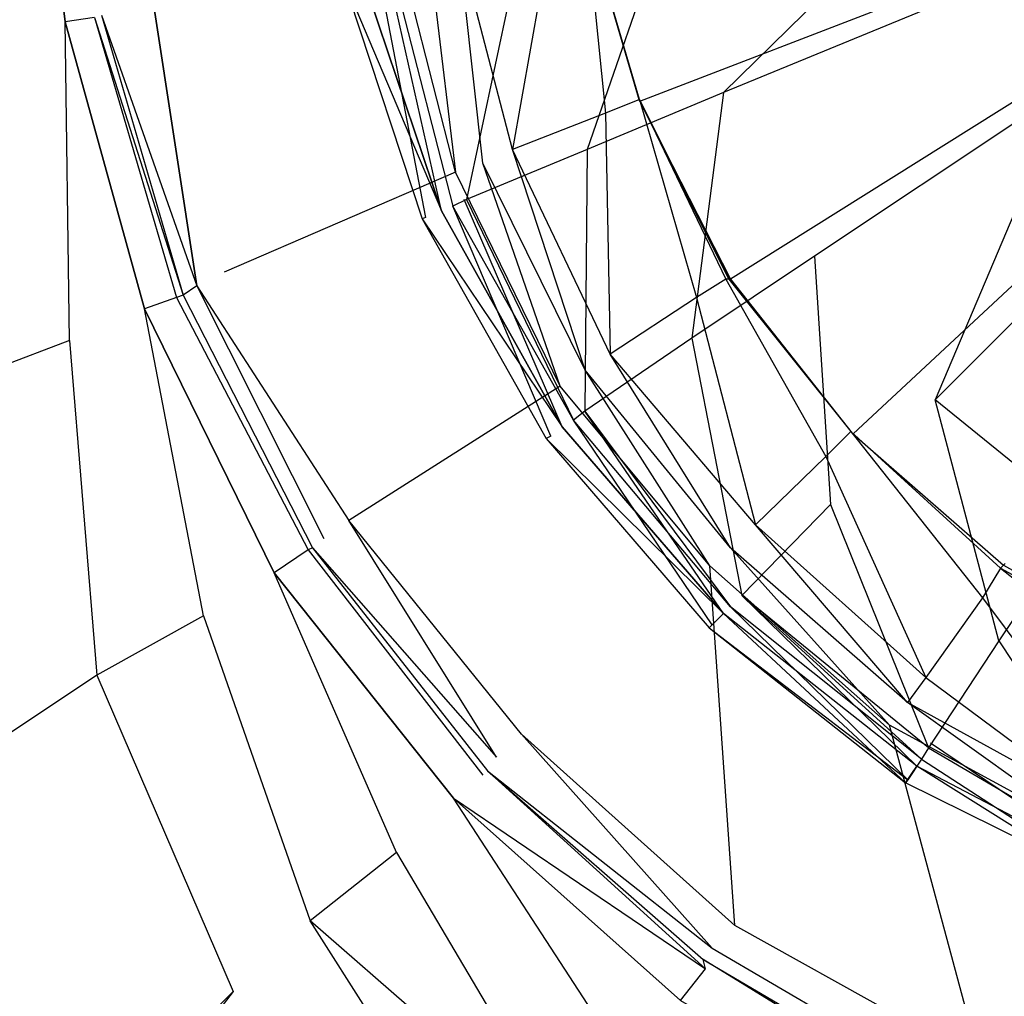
# Model space of a CAD drawing. Extents: x 0 to 1.2, y -0.8 to 0.
# Tile 5 of 17: x 0.5299 to 0.5732, y -0.4559 to -0.413. Entities that reach past the tile are written whole.
import ezdxf

# ---------------------------------------------------------------- set-up
doc = ezdxf.new("R2010")
doc.units = 0
doc.layers.add('L0_ABLAUF_INF_0___REPLACEMTFORE', color=7, linetype='CONTINUOUS')
doc.layers.add('L1_WANNE_0_N_6229J3____REPLACEM', color=7, linetype='CONTINUOUS')

msp = doc.modelspace()

# ---------------------------------------------------------------- linework, layer by layer
at = {"layer": 'L0_ABLAUF_INF_0___REPLACEMTFORE', "color": 8}
for points, invisible_edges in [([(0.560888, -0.41615, 0.026313), (0.571688, -0.40555, 0.027268), (0.558488, -0.40825, 0.026313), (0.560888, -0.41615, 0.026313)], 13), ([(0.571688, -0.40555, 0.027268), (0.560888, -0.41615, 0.026313), (0.573288, -0.41105, 0.027268), (0.571688, -0.40555, 0.027268)], 14), ([(0.554888, -0.41865, 0.025676), (0.558488, -0.40825, 0.026313), (0.551988, -0.40955, 0.025676), (0.554888, -0.41865, 0.025676)], 13), ([(0.558488, -0.40825, 0.026313), (0.554888, -0.41865, 0.025676), (0.560888, -0.41615, 0.026313), (0.558488, -0.40825, 0.026313)], 14), ([(0.549588, -0.42085, 0.025146), (0.551988, -0.40955, 0.025676), (0.546288, -0.41065, 0.025146), (0.549588, -0.42085, 0.025146)], 13), ([(0.551988, -0.40955, 0.025676), (0.549588, -0.42085, 0.025146), (0.554888, -0.41865, 0.025676), (0.551988, -0.40955, 0.025676)], 14), ([(0.546088, -0.41065, 0.021963), (0.548488, -0.42135, 0.021751), (0.544988, -0.41095, 0.021751), (0.546088, -0.41065, 0.021963)], 13), ([(0.548988, -0.42115, 0.02504), (0.546288, -0.41065, 0.025146), (0.545688, -0.41075, 0.02504), (0.548988, -0.42115, 0.02504)], 13), ([(0.548488, -0.42135, 0.021751), (0.546088, -0.41065, 0.021963), (0.549488, -0.42085, 0.021963), (0.548488, -0.42135, 0.021751)], 14), ([(0.546288, -0.41065, 0.025146), (0.548988, -0.42115, 0.02504), (0.549588, -0.42085, 0.025146), (0.546288, -0.41065, 0.025146)], 14), ([(0.544988, -0.41095, 0.021751), (0.548488, -0.42135, 0.021751), (0.544153, -0.411106, 0.023024), (0.544988, -0.41095, 0.021751)], 14), ([(0.544388, -0.41105, 0.024297), (0.544153, -0.411106, 0.023024), (0.547788, -0.42165, 0.024297), (0.544388, -0.41105, 0.024297)], 14), ([(0.544153, -0.411106, 0.023024), (0.548488, -0.42135, 0.021751), (0.547636, -0.421708, 0.023024), (0.544153, -0.411106, 0.023024)], 14), ([(0.544153, -0.411106, 0.023024), (0.547636, -0.421708, 0.023024), (0.547788, -0.42165, 0.024297), (0.544153, -0.411106, 0.023024)], 14), ([(0.547788, -0.42165, 0.024297), (0.545688, -0.41075, 0.02504), (0.544388, -0.41105, 0.024297), (0.547788, -0.42165, 0.024297)], 13), ([(0.545688, -0.41075, 0.02504), (0.547788, -0.42165, 0.024297), (0.548988, -0.42115, 0.02504), (0.545688, -0.41075, 0.02504)], 14), ([(0.573288, -0.41105, 0.027268), (0.560888, -0.41615, 0.026313), (0.564888, -0.42335, 0.026313), (0.573288, -0.41105, 0.027268)], 14), ([(0.575988, -0.41595, 0.027162), (0.573288, -0.41105, 0.027268), (0.564888, -0.42335, 0.026313), (0.575988, -0.41595, 0.027162)], 14), ([(0.559488, -0.42695, 0.025676), (0.560888, -0.41615, 0.026313), (0.554888, -0.41865, 0.025676), (0.559488, -0.42695, 0.025676)], 13), ([(0.560888, -0.41615, 0.026313), (0.559488, -0.42695, 0.025676), (0.564888, -0.42335, 0.026313), (0.560888, -0.41615, 0.026313)], 14), ([(0.570188, -0.42965, 0.026313), (0.575988, -0.41595, 0.027162), (0.564888, -0.42335, 0.026313), (0.570188, -0.42965, 0.026313)], 13), ([(0.575988, -0.41595, 0.027162), (0.570188, -0.42965, 0.026313), (0.579588, -0.42025, 0.027162), (0.575988, -0.41595, 0.027162)], 14), ([(0.554788, -0.43015, 0.025146), (0.554888, -0.41865, 0.025676), (0.549588, -0.42085, 0.025146), (0.554788, -0.43015, 0.025146)], 13), ([(0.554888, -0.41865, 0.025676), (0.554788, -0.43015, 0.025146), (0.559488, -0.42695, 0.025676), (0.554888, -0.41865, 0.025676)], 14), ([(0.579588, -0.42025, 0.027162), (0.570188, -0.42965, 0.026313), (0.576588, -0.43485, 0.026207), (0.579588, -0.42025, 0.027162)], 14), ([(0.549488, -0.42085, 0.021963), (0.553788, -0.43085, 0.021751), (0.548488, -0.42135, 0.021751), (0.549488, -0.42085, 0.021963)], 13), ([(0.554288, -0.43055, 0.02504), (0.549588, -0.42085, 0.025146), (0.548988, -0.42115, 0.02504), (0.554288, -0.43055, 0.02504)], 13), ([(0.553788, -0.43085, 0.021751), (0.549488, -0.42085, 0.021963), (0.554788, -0.43015, 0.021963), (0.553788, -0.43085, 0.021751)], 14), ([(0.549588, -0.42085, 0.025146), (0.554288, -0.43055, 0.02504), (0.554788, -0.43015, 0.025146), (0.549588, -0.42085, 0.025146)], 14), ([(0.548488, -0.42135, 0.021751), (0.553788, -0.43085, 0.021751), (0.547636, -0.421708, 0.023024), (0.548488, -0.42135, 0.021751)], 14), ([(0.553288, -0.43125, 0.024297), (0.548988, -0.42115, 0.02504), (0.547788, -0.42165, 0.024297), (0.553288, -0.43125, 0.024297)], 14), ([(0.554288, -0.43055, 0.02504), (0.548988, -0.42115, 0.02504), (0.553288, -0.43125, 0.024297), (0.554288, -0.43055, 0.02504)], 14), ([(0.547788, -0.42165, 0.024297), (0.547636, -0.421708, 0.023024), (0.553288, -0.43125, 0.024297), (0.547788, -0.42165, 0.024297)], 14), ([(0.547636, -0.421708, 0.023024), (0.553788, -0.43085, 0.021751), (0.553089, -0.43135, 0.023024), (0.547636, -0.421708, 0.023024)], 14), ([(0.547636, -0.421708, 0.023024), (0.553089, -0.43135, 0.023024), (0.553288, -0.43125, 0.024297), (0.547636, -0.421708, 0.023024)], 14), ([(0.565588, -0.43425, 0.025676), (0.564888, -0.42335, 0.026313), (0.559488, -0.42695, 0.025676), (0.565588, -0.43425, 0.025676)], 13), ([(0.564888, -0.42335, 0.026313), (0.565588, -0.43425, 0.025676), (0.570188, -0.42965, 0.026313), (0.564888, -0.42335, 0.026313)], 14), ([(0.561688, -0.43825, 0.025146), (0.559488, -0.42695, 0.025676), (0.554788, -0.43015, 0.025146), (0.561688, -0.43825, 0.025146)], 13), ([(0.559488, -0.42695, 0.025676), (0.561688, -0.43825, 0.025146), (0.565588, -0.43425, 0.025676), (0.559488, -0.42695, 0.025676)], 14), ([(0.572988, -0.44025, 0.025676), (0.570188, -0.42965, 0.026313), (0.565588, -0.43425, 0.025676), (0.572988, -0.44025, 0.025676)], 14), ([(0.576588, -0.43485, 0.026207), (0.570188, -0.42965, 0.026313), (0.572988, -0.44025, 0.025676), (0.576588, -0.43485, 0.026207)], 14), ([(0.554788, -0.43015, 0.021963), (0.560888, -0.43905, 0.021751), (0.553788, -0.43085, 0.021751), (0.554788, -0.43015, 0.021963)], 13), ([(0.561188, -0.43875, 0.02504), (0.554788, -0.43015, 0.025146), (0.554288, -0.43055, 0.02504), (0.561188, -0.43875, 0.02504)], 13), ([(0.560888, -0.43905, 0.021751), (0.554788, -0.43015, 0.021963), (0.561688, -0.43825, 0.021963), (0.560888, -0.43905, 0.021751)], 14), ([(0.554788, -0.43015, 0.025146), (0.561188, -0.43875, 0.02504), (0.561688, -0.43825, 0.025146), (0.554788, -0.43015, 0.025146)], 14), ([(0.560388, -0.43955, 0.024297), (0.554288, -0.43055, 0.02504), (0.553288, -0.43125, 0.024297), (0.560388, -0.43955, 0.024297)], 14), ([(0.561188, -0.43875, 0.02504), (0.554288, -0.43055, 0.02504), (0.560388, -0.43955, 0.024297), (0.561188, -0.43875, 0.02504)], 14), ([(0.553788, -0.43085, 0.021751), (0.560888, -0.43905, 0.021751), (0.553089, -0.43135, 0.023024), (0.553788, -0.43085, 0.021751)], 14), ([(0.553288, -0.43125, 0.024297), (0.553089, -0.43135, 0.023024), (0.560388, -0.43955, 0.024297), (0.553288, -0.43125, 0.024297)], 14), ([(0.553089, -0.43135, 0.023024), (0.560888, -0.43905, 0.021751), (0.560258, -0.43968, 0.023024), (0.553089, -0.43135, 0.023024)], 14), ([(0.553089, -0.43135, 0.023024), (0.560258, -0.43968, 0.023024), (0.560388, -0.43955, 0.024297), (0.553089, -0.43135, 0.023024)], 14), ([(0.569888, -0.44495, 0.025146), (0.565588, -0.43425, 0.025676), (0.561688, -0.43825, 0.025146), (0.569888, -0.44495, 0.025146)], 13), ([(0.565588, -0.43425, 0.025676), (0.569888, -0.44495, 0.025146), (0.572988, -0.44025, 0.025676), (0.565588, -0.43425, 0.025676)], 14), ([(0.581388, -0.44465, 0.025676), (0.576588, -0.43485, 0.026207), (0.572988, -0.44025, 0.025676), (0.581388, -0.44465, 0.025676)], 13), ([(0.561688, -0.43825, 0.021963), (0.569388, -0.44575, 0.021751), (0.560888, -0.43905, 0.021751), (0.561688, -0.43825, 0.021963)], 13), ([(0.569588, -0.44545, 0.02504), (0.561688, -0.43825, 0.025146), (0.561188, -0.43875, 0.02504), (0.569588, -0.44545, 0.02504)], 14), ([(0.569388, -0.44575, 0.021751), (0.561688, -0.43825, 0.021963), (0.569988, -0.44475, 0.021963), (0.569388, -0.44575, 0.021751)], 14), ([(0.569888, -0.44495, 0.025146), (0.561688, -0.43825, 0.025146), (0.569588, -0.44545, 0.02504), (0.569888, -0.44495, 0.025146)], 14), ([(0.568988, -0.44635, 0.024191), (0.561188, -0.43875, 0.02504), (0.560388, -0.43955, 0.024297), (0.568988, -0.44635, 0.024191)], 14), ([(0.569588, -0.44545, 0.02504), (0.561188, -0.43875, 0.02504), (0.568988, -0.44635, 0.024191), (0.569588, -0.44545, 0.02504)], 14), ([(0.560258, -0.43968, 0.023024), (0.560888, -0.43905, 0.021751), (0.56889, -0.446495, 0.02297), (0.560258, -0.43968, 0.023024)], 14), ([(0.56889, -0.446495, 0.02297), (0.560888, -0.43905, 0.021751), (0.569388, -0.44575, 0.021751), (0.56889, -0.446495, 0.02297)], 14), ([(0.560258, -0.43968, 0.023024), (0.568988, -0.44635, 0.024191), (0.560388, -0.43955, 0.024297), (0.560258, -0.43968, 0.023024)], 14), ([(0.568988, -0.44635, 0.024191), (0.560258, -0.43968, 0.023024), (0.56889, -0.446495, 0.02297), (0.568988, -0.44635, 0.024191)], 13), ([(0.579288, -0.44985, 0.025146), (0.572988, -0.44025, 0.025676), (0.569888, -0.44495, 0.025146), (0.579288, -0.44985, 0.025146)], 13), ([(0.572988, -0.44025, 0.025676), (0.579288, -0.44985, 0.025146), (0.581388, -0.44465, 0.025676), (0.572988, -0.44025, 0.025676)], 14), ([(0.569988, -0.44475, 0.021963), (0.578888, -0.45075, 0.021751), (0.569388, -0.44575, 0.021751), (0.569988, -0.44475, 0.021963)], 13), ([(0.578888, -0.45075, 0.021751), (0.569988, -0.44475, 0.021963), (0.579388, -0.44965, 0.021963), (0.578888, -0.45075, 0.021751)], 14), ([(0.579088, -0.45035, 0.02504), (0.569888, -0.44495, 0.025146), (0.569588, -0.44545, 0.02504), (0.579088, -0.45035, 0.02504)], 13), ([(0.569888, -0.44495, 0.025146), (0.579088, -0.45035, 0.02504), (0.579288, -0.44985, 0.025146), (0.569888, -0.44495, 0.025146)], 14), ([(0.578688, -0.45135, 0.024191), (0.569588, -0.44545, 0.02504), (0.568988, -0.44635, 0.024191), (0.578688, -0.45135, 0.024191)], 13), ([(0.569588, -0.44545, 0.02504), (0.578688, -0.45135, 0.024191), (0.579088, -0.45035, 0.02504), (0.569588, -0.44545, 0.02504)], 14), ([(0.56889, -0.446495, 0.02297), (0.569388, -0.44575, 0.021751), (0.578584, -0.451544, 0.02297), (0.56889, -0.446495, 0.02297)], 14), ([(0.578584, -0.451544, 0.02297), (0.569388, -0.44575, 0.021751), (0.578888, -0.45075, 0.021751), (0.578584, -0.451544, 0.02297)], 14), ([(0.568988, -0.44635, 0.024191), (0.56889, -0.446495, 0.02297), (0.578688, -0.45135, 0.024191), (0.568988, -0.44635, 0.024191)], 14), ([(0.578688, -0.45135, 0.024191), (0.56889, -0.446495, 0.02297), (0.578584, -0.451544, 0.02297), (0.578688, -0.45135, 0.024191)], 14)]:
    msp.add_3dface(points, dxfattribs=dict(at, invisible_edges=invisible_edges))
at = {"layer": 'L1_WANNE_0_N_6229J3____REPLACEM', "color": 8}
for points, invisible_edges in [([(0.482167, -0.576368), (0.482159, -0.223679), (0.6, -0.187934), (0.482167, -0.576368)], 15), ([(0.482167, -0.576368), (0.6, -0.187934), (0.6, -0.612109), (0.482167, -0.576368)], 15), ([(0.530449, -0.40005, 0.026843), (0.526956, -0.40005, 0.028329), (0.528652, -0.413651, 0.028329), (0.530449, -0.40005, 0.026843)], 14), ([(0.531946, -0.413051, 0.026631), (0.530449, -0.40005, 0.026843), (0.528652, -0.413651, 0.028329), (0.531946, -0.413051, 0.026631)], 14), ([(0.530449, -0.40005, 0.026843), (0.531946, -0.413051, 0.026631), (0.533243, -0.412851, 0.023448), (0.530449, -0.40005, 0.026843)], 14), ([(0.6, -0.400031, 0.005836), (0.5548, -0.408351, 0.005836), (0.557196, -0.416552, 0.005836), (0.6, -0.400031, 0.005836)], 14), ([(0.6, -0.400031, 0.005836), (0.557196, -0.416552, 0.005836), (0.561188, -0.424352, 0.005836), (0.6, -0.400031, 0.005836)], 14), ([(0.6, -0.400031, 0.005836), (0.561188, -0.424352, 0.005836), (0.566577, -0.431153, 0.005836), (0.6, -0.400031, 0.005836)], 14), ([(0.6, -0.400031, 0.005836), (0.566577, -0.431153, 0.005836), (0.573264, -0.436854, 0.005836), (0.6, -0.400031, 0.005836)], 14), ([(0.555699, -0.417052, 0.007427), (0.5548, -0.408251, 0.007427), (0.553403, -0.408551, 0.007427), (0.555699, -0.417052, 0.007427)], 13), ([(0.5548, -0.408251, 0.007427), (0.555699, -0.417052, 0.007427), (0.557196, -0.416452, 0.007427), (0.5548, -0.408251, 0.007427)], 14), ([(0.557196, -0.416452, 0.007427), (0.5548, -0.408313, 0.006434), (0.5548, -0.408251, 0.007427), (0.557196, -0.416452, 0.007427)], 14), ([(0.557196, -0.416514, 0.006434), (0.5548, -0.408351, 0.005836), (0.5548, -0.408313, 0.006434), (0.557196, -0.416514, 0.006434)], 14), ([(0.5548, -0.408313, 0.006434), (0.557196, -0.416452, 0.007427), (0.557196, -0.416514, 0.006434), (0.5548, -0.408313, 0.006434)], 13), ([(0.5548, -0.408351, 0.005836), (0.557196, -0.416514, 0.006434), (0.557196, -0.416552, 0.005836), (0.5548, -0.408351, 0.005836)], 13), ([(0.551607, -0.418652, 0.007427), (0.553403, -0.408551, 0.007427), (0.549212, -0.409451, 0.007427), (0.551607, -0.418652, 0.007427)], 13), ([(0.553403, -0.408551, 0.007427), (0.551607, -0.418652, 0.007427), (0.555699, -0.417052, 0.007427), (0.553403, -0.408551, 0.007427)], 14), ([(0.549112, -0.419652, 0.008382), (0.547914, -0.409751, 0.007639), (0.546617, -0.409951, 0.008276), (0.549112, -0.419652, 0.008382)], 13), ([(0.550309, -0.419252, 0.007745), (0.549212, -0.409451, 0.007427), (0.547914, -0.409751, 0.007639), (0.550309, -0.419252, 0.007745)], 14), ([(0.547914, -0.409751, 0.007639), (0.549112, -0.419652, 0.008382), (0.550309, -0.419252, 0.007745), (0.547914, -0.409751, 0.007639)], 14), ([(0.551607, -0.418652, 0.007427), (0.549212, -0.409451, 0.007427), (0.550309, -0.419252, 0.007745), (0.551607, -0.418652, 0.007427)], 14), ([(0.546617, -0.409951, 0.008276), (0.535838, -0.412251, 0.016446), (0.538932, -0.424052, 0.016658), (0.546617, -0.409951, 0.008276)], 14), ([(0.549112, -0.419652, 0.008382), (0.546617, -0.409951, 0.008276), (0.538932, -0.424052, 0.016658), (0.549112, -0.419652, 0.008382)], 14), ([(0.537734, -0.424652, 0.018249), (0.535838, -0.412251, 0.016446), (0.534241, -0.412551, 0.018037), (0.537734, -0.424652, 0.018249)], 14), ([(0.535838, -0.412251, 0.016446), (0.537734, -0.424652, 0.018249), (0.538932, -0.424052, 0.016658), (0.535838, -0.412251, 0.016446)], 14), ([(0.533243, -0.412851, 0.023448), (0.531946, -0.413051, 0.026631), (0.536836, -0.425153, 0.023448), (0.533243, -0.412851, 0.023448)], 14), ([(0.533243, -0.412851, 0.023448), (0.537135, -0.425053, 0.020265), (0.533543, -0.412751, 0.020159), (0.533243, -0.412851, 0.023448)], 14), ([(0.537135, -0.425053, 0.020265), (0.533243, -0.412851, 0.023448), (0.536836, -0.425153, 0.023448), (0.537135, -0.425053, 0.020265)], 13), ([(0.533543, -0.412751, 0.020159), (0.537734, -0.424652, 0.018249), (0.534241, -0.412551, 0.018037), (0.533543, -0.412751, 0.020159)], 14), ([(0.537734, -0.424652, 0.018249), (0.533543, -0.412751, 0.020159), (0.537135, -0.425053, 0.020265), (0.537734, -0.424652, 0.018249)], 13), ([(0.532145, -0.427053, 0.028329), (0.531946, -0.413051, 0.026631), (0.528652, -0.413651, 0.028329), (0.532145, -0.427053, 0.028329)], 14), ([(0.531946, -0.413051, 0.026631), (0.535439, -0.425653, 0.026843), (0.536836, -0.425153, 0.023448), (0.531946, -0.413051, 0.026631)], 14), ([(0.535439, -0.425653, 0.026843), (0.531946, -0.413051, 0.026631), (0.532145, -0.427053, 0.028329), (0.535439, -0.425653, 0.026843)], 14), ([(0.528652, -0.413651, 0.028329), (0.526856, -0.429053, 0.028435), (0.532145, -0.427053, 0.028329), (0.528652, -0.413651, 0.028329)], 14), ([(0.559691, -0.425153, 0.007427), (0.557196, -0.416452, 0.007427), (0.555699, -0.417052, 0.007427), (0.559691, -0.425153, 0.007427)], 13), ([(0.557196, -0.416452, 0.007427), (0.560988, -0.424352, 0.007427), (0.561113, -0.424352, 0.006434), (0.557196, -0.416452, 0.007427)], 14), ([(0.557196, -0.416452, 0.007427), (0.561113, -0.424352, 0.006434), (0.557196, -0.416514, 0.006434), (0.557196, -0.416452, 0.007427)], 14), ([(0.557196, -0.416452, 0.007427), (0.559691, -0.425153, 0.007427), (0.560988, -0.424352, 0.007427), (0.557196, -0.416452, 0.007427)], 14), ([(0.557196, -0.416514, 0.006434), (0.561113, -0.424352, 0.006434), (0.561188, -0.424352, 0.005836), (0.557196, -0.416514, 0.006434)], 14), ([(0.557196, -0.416514, 0.006434), (0.561188, -0.424352, 0.005836), (0.557196, -0.416552, 0.005836), (0.557196, -0.416514, 0.006434)], 14), ([(0.555898, -0.427653, 0.007427), (0.555699, -0.417052, 0.007427), (0.551607, -0.418652, 0.007427), (0.555898, -0.427653, 0.007427)], 13), ([(0.555699, -0.417052, 0.007427), (0.555898, -0.427653, 0.007427), (0.559691, -0.425153, 0.007427), (0.555699, -0.417052, 0.007427)], 14), ([(0.5548, -0.428353, 0.007851), (0.551607, -0.418652, 0.007427), (0.550309, -0.419252, 0.007745), (0.5548, -0.428353, 0.007851)], 14), ([(0.555898, -0.427653, 0.007427), (0.551607, -0.418652, 0.007427), (0.5548, -0.428353, 0.007851), (0.555898, -0.427653, 0.007427)], 14), ([(0.553703, -0.429053, 0.008488), (0.550309, -0.419252, 0.007745), (0.549112, -0.419652, 0.008382), (0.553703, -0.429053, 0.008488)], 14), ([(0.5548, -0.428353, 0.007851), (0.550309, -0.419252, 0.007745), (0.553703, -0.429053, 0.008488), (0.5548, -0.428353, 0.007851)], 14), ([(0.549112, -0.419652, 0.008382), (0.538932, -0.424052, 0.016658), (0.544421, -0.434953, 0.016764), (0.549112, -0.419652, 0.008382)], 14), ([(0.553703, -0.429053, 0.008488), (0.549112, -0.419652, 0.008382), (0.544421, -0.434953, 0.016764), (0.553703, -0.429053, 0.008488)], 14), ([(0.537734, -0.424652, 0.018249), (0.544421, -0.434953, 0.016764), (0.538932, -0.424052, 0.016658), (0.537734, -0.424652, 0.018249)], 14), ([(0.56538, -0.432153, 0.007427), (0.560988, -0.424352, 0.007427), (0.559691, -0.425153, 0.007427), (0.56538, -0.432153, 0.007427)], 13), ([(0.560988, -0.424352, 0.007427), (0.56538, -0.432153, 0.007427), (0.566477, -0.431053, 0.007427), (0.560988, -0.424352, 0.007427)], 14), ([(0.561113, -0.424352, 0.006434), (0.560988, -0.424352, 0.007427), (0.566477, -0.431053, 0.007427), (0.561113, -0.424352, 0.006434)], 14), ([(0.561188, -0.424352, 0.005836), (0.561113, -0.424352, 0.006434), (0.56654, -0.431116, 0.006434), (0.561188, -0.424352, 0.005836)], 14), ([(0.561113, -0.424352, 0.006434), (0.566477, -0.431053, 0.007427), (0.56654, -0.431116, 0.006434), (0.561113, -0.424352, 0.006434)], 14), ([(0.561188, -0.424352, 0.005836), (0.56654, -0.431116, 0.006434), (0.566577, -0.431153, 0.005836), (0.561188, -0.424352, 0.005836)], 14), ([(0.537734, -0.424652, 0.018249), (0.537135, -0.425053, 0.020265), (0.543323, -0.435754, 0.018355), (0.537734, -0.424652, 0.018249)], 14), ([(0.544421, -0.434953, 0.016764), (0.537734, -0.424652, 0.018249), (0.543323, -0.435754, 0.018355), (0.544421, -0.434953, 0.016764)], 13), ([(0.536836, -0.425153, 0.023448), (0.535439, -0.425653, 0.026843), (0.542625, -0.436254, 0.023554), (0.536836, -0.425153, 0.023448)], 14), ([(0.537135, -0.425053, 0.020265), (0.536836, -0.425153, 0.023448), (0.542824, -0.436154, 0.020371), (0.537135, -0.425053, 0.020265)], 14), ([(0.536836, -0.425153, 0.023448), (0.542625, -0.436254, 0.023554), (0.542824, -0.436154, 0.020371), (0.536836, -0.425153, 0.023448)], 14), ([(0.537135, -0.425053, 0.020265), (0.542824, -0.436154, 0.020371), (0.543323, -0.435754, 0.018355), (0.537135, -0.425053, 0.020265)], 14), ([(0.562286, -0.435154, 0.007427), (0.559691, -0.425153, 0.007427), (0.555898, -0.427653, 0.007427), (0.562286, -0.435154, 0.007427)], 13), ([(0.559691, -0.425153, 0.007427), (0.562286, -0.435154, 0.007427), (0.56538, -0.432153, 0.007427), (0.559691, -0.425153, 0.007427)], 14), ([(0.538034, -0.439154, 0.028329), (0.535439, -0.425653, 0.026843), (0.532145, -0.427053, 0.028329), (0.538034, -0.439154, 0.028329)], 14), ([(0.541128, -0.437254, 0.027162), (0.535439, -0.425653, 0.026843), (0.538034, -0.439154, 0.028329), (0.541128, -0.437254, 0.027162)], 14), ([(0.535439, -0.425653, 0.026843), (0.541128, -0.437254, 0.027162), (0.542625, -0.436254, 0.023554), (0.535439, -0.425653, 0.026843)], 14), ([(0.533343, -0.441754, 0.028435), (0.532145, -0.427053, 0.028329), (0.526856, -0.429053, 0.028435), (0.533343, -0.441754, 0.028435)], 13), ([(0.532145, -0.427053, 0.028329), (0.533343, -0.441754, 0.028435), (0.538034, -0.439154, 0.028329), (0.532145, -0.427053, 0.028329)], 14), ([(0.561188, -0.436154, 0.007745), (0.555898, -0.427653, 0.007427), (0.5548, -0.428353, 0.007851), (0.561188, -0.436154, 0.007745)], 14), ([(0.562286, -0.435154, 0.007427), (0.555898, -0.427653, 0.007427), (0.561188, -0.436154, 0.007745), (0.562286, -0.435154, 0.007427)], 14), ([(0.56029, -0.436954, 0.008382), (0.5548, -0.428353, 0.007851), (0.553703, -0.429053, 0.008488), (0.56029, -0.436954, 0.008382)], 14), ([(0.561188, -0.436154, 0.007745), (0.5548, -0.428353, 0.007851), (0.56029, -0.436954, 0.008382), (0.561188, -0.436154, 0.007745)], 14), ([(0.526856, -0.429053, 0.028435), (0.529451, -0.444354, 0.028541), (0.533343, -0.441754, 0.028435), (0.526856, -0.429053, 0.028435)], 14), ([(0.553703, -0.429053, 0.008488), (0.544421, -0.434953, 0.016764), (0.552006, -0.444354, 0.016658), (0.553703, -0.429053, 0.008488)], 14), ([(0.56029, -0.436954, 0.008382), (0.553703, -0.429053, 0.008488), (0.552006, -0.444354, 0.016658), (0.56029, -0.436954, 0.008382)], 14), ([(0.572266, -0.438354, 0.007427), (0.566477, -0.431053, 0.007427), (0.56538, -0.432153, 0.007427), (0.572266, -0.438354, 0.007427)], 13), ([(0.566477, -0.431053, 0.007427), (0.573064, -0.437054, 0.007427), (0.56654, -0.431116, 0.006434), (0.566477, -0.431053, 0.007427)], 14), ([(0.566477, -0.431053, 0.007427), (0.572266, -0.438354, 0.007427), (0.573064, -0.437054, 0.007427), (0.566477, -0.431053, 0.007427)], 14), ([(0.573064, -0.437054, 0.007427), (0.573189, -0.436929, 0.006434), (0.56654, -0.431116, 0.006434), (0.573064, -0.437054, 0.007427)], 14), ([(0.56654, -0.431116, 0.006434), (0.573189, -0.436929, 0.006434), (0.566577, -0.431153, 0.005836), (0.56654, -0.431116, 0.006434)], 14), ([(0.573189, -0.436929, 0.006434), (0.573264, -0.436854, 0.005836), (0.566577, -0.431153, 0.005836), (0.573189, -0.436929, 0.006434)], 14), ([(0.569771, -0.441854, 0.007427), (0.56538, -0.432153, 0.007427), (0.562286, -0.435154, 0.007427), (0.569771, -0.441854, 0.007427)], 13), ([(0.56538, -0.432153, 0.007427), (0.569771, -0.441854, 0.007427), (0.572266, -0.438354, 0.007427), (0.56538, -0.432153, 0.007427)], 14), ([(0.550908, -0.445355, 0.018249), (0.544421, -0.434953, 0.016764), (0.543323, -0.435754, 0.018355), (0.550908, -0.445355, 0.018249)], 14), ([(0.552006, -0.444354, 0.016658), (0.544421, -0.434953, 0.016764), (0.550908, -0.445355, 0.018249), (0.552006, -0.444354, 0.016658)], 14), ([(0.568972, -0.442954, 0.007745), (0.562286, -0.435154, 0.007427), (0.561188, -0.436154, 0.007745), (0.568972, -0.442954, 0.007745)], 14), ([(0.569771, -0.441854, 0.007427), (0.562286, -0.435154, 0.007427), (0.568972, -0.442954, 0.007745), (0.569771, -0.441854, 0.007427)], 14), ([(0.542824, -0.436154, 0.020371), (0.550908, -0.445355, 0.018249), (0.543323, -0.435754, 0.018355), (0.542824, -0.436154, 0.020371)], 14), ([(0.542824, -0.436154, 0.020371), (0.542625, -0.436254, 0.023554), (0.550509, -0.445955, 0.020477), (0.542824, -0.436154, 0.020371)], 14), ([(0.550908, -0.445355, 0.018249), (0.542824, -0.436154, 0.020371), (0.550509, -0.445955, 0.020477), (0.550908, -0.445355, 0.018249)], 13), ([(0.568174, -0.443954, 0.008488), (0.561188, -0.436154, 0.007745), (0.56029, -0.436954, 0.008382), (0.568174, -0.443954, 0.008488)], 14), ([(0.568972, -0.442954, 0.007745), (0.561188, -0.436154, 0.007745), (0.568174, -0.443954, 0.008488), (0.568972, -0.442954, 0.007745)], 14), ([(0.542625, -0.436254, 0.023554), (0.541128, -0.437254, 0.027162), (0.550309, -0.446155, 0.023554), (0.542625, -0.436254, 0.023554)], 14), ([(0.542625, -0.436254, 0.023554), (0.550309, -0.446155, 0.023554), (0.550509, -0.445955, 0.020477), (0.542625, -0.436254, 0.023554)], 14), ([(0.561387, -0.452755, 0.016658), (0.56029, -0.436954, 0.008382), (0.552006, -0.444354, 0.016658), (0.561387, -0.452755, 0.016658)], 14), ([(0.568174, -0.443954, 0.008488), (0.56029, -0.436954, 0.008382), (0.561387, -0.452755, 0.016658), (0.568174, -0.443954, 0.008488)], 14), ([(0.58015, -0.442654, 0.007427), (0.573064, -0.437054, 0.007427), (0.572266, -0.438354, 0.007427), (0.58015, -0.442654, 0.007427)], 13), ([(0.573064, -0.437054, 0.007427), (0.580749, -0.441254, 0.007427), (0.573189, -0.436929, 0.006434), (0.573064, -0.437054, 0.007427)], 14), ([(0.573064, -0.437054, 0.007427), (0.58015, -0.442654, 0.007427), (0.580749, -0.441254, 0.007427), (0.573064, -0.437054, 0.007427)], 14), ([(0.573189, -0.436929, 0.006434), (0.580811, -0.441192, 0.006434), (0.573264, -0.436854, 0.005836), (0.573189, -0.436929, 0.006434)], 14), ([(0.580749, -0.441254, 0.007427), (0.580811, -0.441192, 0.006434), (0.573189, -0.436929, 0.006434), (0.580749, -0.441254, 0.007427)], 14), ([(0.546517, -0.449555, 0.028329), (0.541128, -0.437254, 0.027162), (0.538034, -0.439154, 0.028329), (0.546517, -0.449555, 0.028329)], 14), ([(0.541128, -0.437254, 0.027162), (0.549012, -0.447155, 0.027056), (0.550309, -0.446155, 0.023554), (0.541128, -0.437254, 0.027162)], 14), ([(0.549012, -0.447155, 0.027056), (0.541128, -0.437254, 0.027162), (0.546517, -0.449555, 0.028329), (0.549012, -0.447155, 0.027056)], 14), ([(0.578454, -0.446655, 0.007427), (0.572266, -0.438354, 0.007427), (0.569771, -0.441854, 0.007427), (0.578454, -0.446655, 0.007427)], 13), ([(0.572266, -0.438354, 0.007427), (0.578454, -0.446655, 0.007427), (0.58015, -0.442654, 0.007427), (0.572266, -0.438354, 0.007427)], 14), ([(0.542724, -0.452555, 0.028435), (0.538034, -0.439154, 0.028329), (0.533343, -0.441754, 0.028435), (0.542724, -0.452555, 0.028435)], 13), ([(0.538034, -0.439154, 0.028329), (0.542724, -0.452555, 0.028435), (0.546517, -0.449555, 0.028329), (0.538034, -0.439154, 0.028329)], 14), ([(0.539331, -0.455656, 0.028541), (0.533343, -0.441754, 0.028435), (0.529451, -0.444354, 0.028541), (0.539331, -0.455656, 0.028541)], 13), ([(0.533343, -0.441754, 0.028435), (0.539331, -0.455656, 0.028541), (0.542724, -0.452555, 0.028435), (0.533343, -0.441754, 0.028435)], 14), ([(0.577855, -0.447855, 0.007745), (0.569771, -0.441854, 0.007427), (0.568972, -0.442954, 0.007745), (0.577855, -0.447855, 0.007745)], 13), ([(0.569771, -0.441854, 0.007427), (0.577855, -0.447855, 0.007745), (0.578454, -0.446655, 0.007427), (0.569771, -0.441854, 0.007427)], 14), ([(0.577356, -0.448955, 0.008382), (0.568972, -0.442954, 0.007745), (0.568174, -0.443954, 0.008488), (0.577356, -0.448955, 0.008382)], 14), ([(0.577855, -0.447855, 0.007745), (0.568972, -0.442954, 0.007745), (0.577356, -0.448955, 0.008382), (0.577855, -0.447855, 0.007745)], 14), ([(0.572166, -0.458756, 0.016552), (0.568174, -0.443954, 0.008488), (0.561387, -0.452755, 0.016658), (0.572166, -0.458756, 0.016552)], 14), ([(0.577356, -0.448955, 0.008382), (0.568174, -0.443954, 0.008488), (0.572166, -0.458756, 0.016552), (0.577356, -0.448955, 0.008382)], 14), ([(0.529451, -0.444354, 0.028541), (0.463576, -0.532495, 0.030542), (0.539331, -0.455656, 0.028541), (0.529451, -0.444354, 0.028541)], 14), ([(0.560389, -0.453755, 0.018355), (0.552006, -0.444354, 0.016658), (0.550908, -0.445355, 0.018249), (0.560389, -0.453755, 0.018355)], 14), ([(0.561387, -0.452755, 0.016658), (0.552006, -0.444354, 0.016658), (0.560389, -0.453755, 0.018355), (0.561387, -0.452755, 0.016658)], 14), ([(0.550509, -0.445955, 0.020477), (0.560389, -0.453755, 0.018355), (0.550908, -0.445355, 0.018249), (0.550509, -0.445955, 0.020477)], 14), ([(0.549012, -0.447155, 0.027056), (0.56009, -0.454655, 0.02366), (0.550309, -0.446155, 0.023554), (0.549012, -0.447155, 0.027056)], 14), ([(0.56009, -0.454655, 0.02366), (0.550509, -0.445955, 0.020477), (0.550309, -0.446155, 0.023554), (0.56009, -0.454655, 0.02366)], 14), ([(0.56009, -0.454655, 0.02366), (0.55999, -0.454255, 0.020477), (0.550509, -0.445955, 0.020477), (0.56009, -0.454655, 0.02366)], 14), ([(0.550509, -0.445955, 0.020477), (0.55999, -0.454255, 0.020477), (0.560389, -0.453755, 0.018355), (0.550509, -0.445955, 0.020477)], 14), ([(0.556697, -0.458956, 0.028435), (0.549012, -0.447155, 0.027056), (0.546517, -0.449555, 0.028329), (0.556697, -0.458956, 0.028435)], 14), ([(0.558992, -0.456056, 0.027268), (0.549012, -0.447155, 0.027056), (0.556697, -0.458956, 0.028435), (0.558992, -0.456056, 0.027268)], 14), ([(0.558992, -0.456056, 0.027268), (0.56009, -0.454655, 0.02366), (0.549012, -0.447155, 0.027056), (0.558992, -0.456056, 0.027268)], 14), ([(0.585839, -0.462856, 0.01634), (0.577356, -0.448955, 0.008382), (0.572166, -0.458756, 0.016552), (0.585839, -0.462856, 0.01634)], 14), ([(0.554202, -0.462556, 0.028541), (0.546517, -0.449555, 0.028329), (0.542724, -0.452555, 0.028435), (0.554202, -0.462556, 0.028541)], 13), ([(0.546517, -0.449555, 0.028329), (0.554202, -0.462556, 0.028541), (0.556697, -0.458956, 0.028435), (0.546517, -0.449555, 0.028329)], 14), ([(0.551307, -0.466057, 0.028541), (0.542724, -0.452555, 0.028435), (0.539331, -0.455656, 0.028541), (0.551307, -0.466057, 0.028541)], 14), ([(0.554202, -0.462556, 0.028541), (0.542724, -0.452555, 0.028435), (0.551307, -0.466057, 0.028541), (0.554202, -0.462556, 0.028541)], 14), ([(0.560389, -0.453755, 0.018355), (0.571168, -0.460056, 0.018249), (0.561387, -0.452755, 0.016658), (0.560389, -0.453755, 0.018355)], 14), ([(0.572166, -0.458756, 0.016552), (0.561387, -0.452755, 0.016658), (0.571168, -0.460056, 0.018249), (0.572166, -0.458756, 0.016552)], 14), ([(0.55999, -0.454255, 0.020477), (0.570769, -0.460556, 0.020477), (0.560389, -0.453755, 0.018355), (0.55999, -0.454255, 0.020477)], 14), ([(0.570769, -0.460556, 0.020477), (0.571168, -0.460056, 0.018249), (0.560389, -0.453755, 0.018355), (0.570769, -0.460556, 0.020477)], 14), ([(0.55999, -0.454255, 0.020477), (0.571068, -0.461056, 0.02366), (0.570769, -0.460556, 0.020477), (0.55999, -0.454255, 0.020477)], 13), ([(0.571068, -0.461056, 0.02366), (0.55999, -0.454255, 0.020477), (0.56009, -0.454655, 0.02366), (0.571068, -0.461056, 0.02366)], 14), ([(0.558992, -0.456056, 0.027268), (0.57037, -0.462456, 0.027162), (0.56009, -0.454655, 0.02366), (0.558992, -0.456056, 0.027268)], 14), ([(0.57037, -0.462456, 0.027162), (0.571068, -0.461056, 0.02366), (0.56009, -0.454655, 0.02366), (0.57037, -0.462456, 0.027162)], 14), ([(0.473675, -0.540854, 0.030536), (0.539331, -0.455656, 0.028541), (0.463576, -0.532495, 0.030542), (0.473675, -0.540854, 0.030536)], 13), ([(0.539331, -0.455656, 0.028541), (0.473675, -0.540854, 0.030536), (0.551307, -0.466057, 0.028541), (0.539331, -0.455656, 0.028541)], 14)]:
    msp.add_3dface(points, dxfattribs=dict(at, invisible_edges=invisible_edges))

doc.saveas('drawing.dxf')
